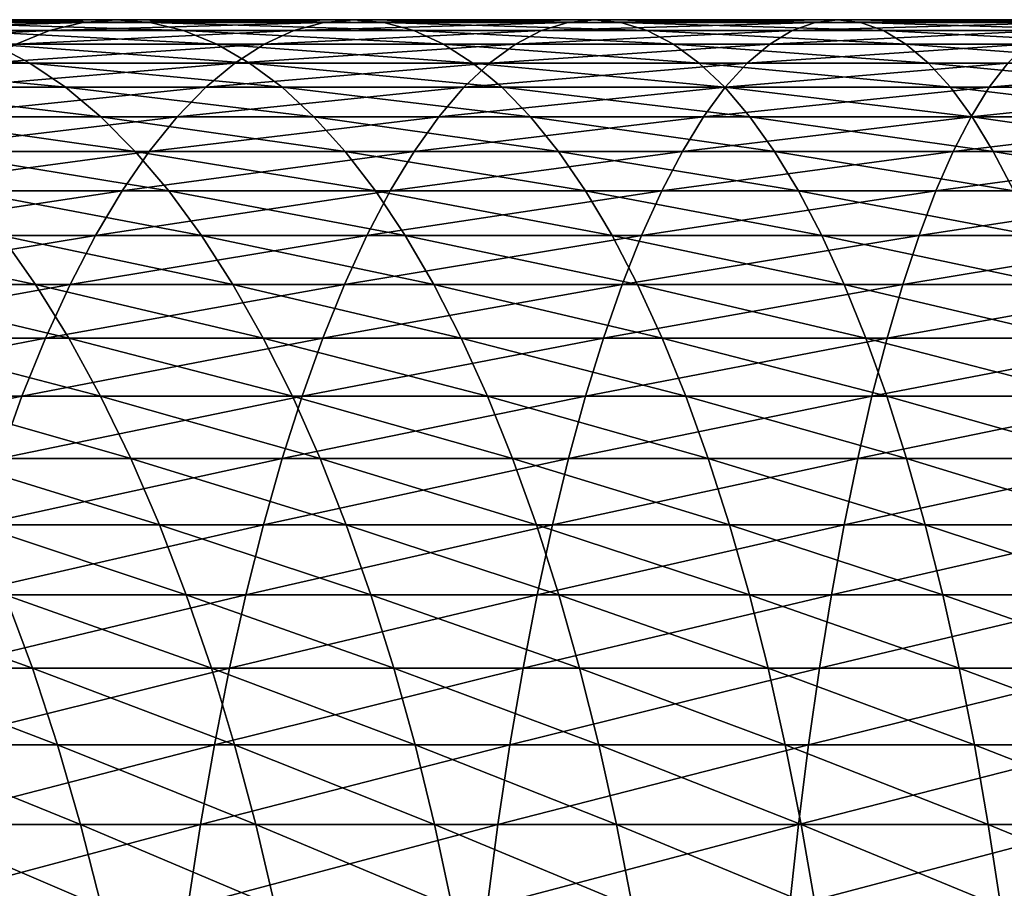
# Model space of a CAD drawing. Header units: metres. Extents: x -410 to 15, y -15 to 15.
# Tile 36 of 256: x -374.96 to -368.69, y 4.72 to 10.25. Entities that reach past the tile are written whole.
import ezdxf

# ---------------------------------------------------------------- set-up
doc = ezdxf.new("R2010")
doc.units = ezdxf.units.M
doc.layers.add('solid_508382', color=7, linetype='CONTINUOUS')

msp = doc.modelspace()

# ---------------------------------------------------------------- linework, layer by layer
at = {"layer": 'solid_508382'}
for points in [[(-376.307678, 10.180694, 151.198868), (-374.775055, 10.180694, 151.823441), (-374.561981, 10.232658, 151.268997)], [(-376.07254, 10.232658, 150.653427), (-376.307678, 10.180694, 151.198868), (-374.561981, 10.232658, 151.268997)], [(-376.07254, 10.232658, 150.653427), (-374.561981, 10.232658, 151.268997), (-374.348206, 10.25, 150.712677)], [(-375.836578, 10.25, 150.10614), (-376.07254, 10.232658, 150.653427), (-374.348206, 10.25, 150.712677)], [(-375.836578, 10.25, 150.10614), (-374.348206, 10.25, 150.712677), (-374.13443, 10.232658, 150.156357)], [(-375.600616, 10.232658, 149.558868), (-375.836578, 10.25, 150.10614), (-374.13443, 10.232658, 150.156357)], [(-375.600616, 10.232658, 149.558868), (-374.13443, 10.232658, 150.156357), (-373.921356, 10.180694, 149.601913)], [(-375.365448, 10.180694, 149.013428), (-375.600616, 10.232658, 149.558868), (-373.921356, 10.180694, 149.601913)], [(-374.775055, 10.180694, 151.823441), (-373.218567, 10.180694, 152.385956), (-373.027954, 10.232658, 151.823395)], [(-374.561981, 10.232658, 151.268997), (-374.775055, 10.180694, 151.823441), (-373.027954, 10.232658, 151.823395)], [(-374.561981, 10.232658, 151.268997), (-373.027954, 10.232658, 151.823395), (-372.8367, 10.25, 151.258942)], [(-374.348206, 10.25, 150.712677), (-374.561981, 10.232658, 151.268997), (-372.8367, 10.25, 151.258942)], [(-374.348206, 10.25, 150.712677), (-372.8367, 10.25, 151.258942), (-372.645416, 10.232658, 150.694473)], [(-374.13443, 10.232658, 150.156357), (-374.348206, 10.25, 150.712677), (-372.645416, 10.232658, 150.694473)], [(-374.13443, 10.232658, 150.156357), (-372.645416, 10.232658, 150.694473), (-372.454803, 10.180694, 150.131927)], [(-373.921356, 10.180694, 149.601913), (-374.13443, 10.232658, 150.156357), (-372.454803, 10.180694, 150.131927)], [(-373.218567, 10.180694, 152.385956), (-371.640747, 10.180694, 152.885468), (-371.47287, 10.232658, 152.31572)], [(-373.027954, 10.232658, 151.823395), (-373.218567, 10.180694, 152.385956), (-371.47287, 10.232658, 152.31572)], [(-373.027954, 10.232658, 151.823395), (-371.47287, 10.232658, 152.31572), (-371.304443, 10.25, 151.744034)], [(-372.8367, 10.25, 151.258942), (-373.027954, 10.232658, 151.823395), (-371.304443, 10.25, 151.744034)], [(-372.8367, 10.25, 151.258942), (-371.304443, 10.25, 151.744034), (-371.136017, 10.232658, 151.172348)], [(-372.645416, 10.232658, 150.694473), (-372.8367, 10.25, 151.258942), (-371.136017, 10.232658, 151.172348)], [(-372.645416, 10.232658, 150.694473), (-371.136017, 10.232658, 151.172348), (-370.96814, 10.180694, 150.602585)], [(-372.454803, 10.180694, 150.131927), (-372.645416, 10.232658, 150.694473), (-370.96814, 10.180694, 150.602585)], [(-371.640747, 10.180694, 152.885468), (-370.044098, 10.180694, 153.321213), (-369.899261, 10.232658, 152.745178)], [(-371.47287, 10.232658, 152.31572), (-371.640747, 10.180694, 152.885468), (-369.899261, 10.232658, 152.745178)], [(-371.47287, 10.232658, 152.31572), (-369.899261, 10.232658, 152.745178), (-369.753937, 10.25, 152.167175)], [(-371.304443, 10.25, 151.744034), (-371.47287, 10.232658, 152.31572), (-369.753937, 10.25, 152.167175)], [(-371.304443, 10.25, 151.744034), (-369.753937, 10.25, 152.167175), (-369.608612, 10.232658, 151.589188)], [(-371.136017, 10.232658, 151.172348), (-371.304443, 10.25, 151.744034), (-369.608612, 10.232658, 151.589188)], [(-371.136017, 10.232658, 151.172348), (-369.608612, 10.232658, 151.589188), (-369.463776, 10.180694, 151.013153)], [(-370.96814, 10.180694, 150.602585), (-371.136017, 10.232658, 151.172348), (-369.463776, 10.180694, 151.013153)], [(-370.044098, 10.180694, 153.321213), (-368.431274, 10.180694, 153.692459), (-368.309692, 10.232658, 153.111069)], [(-369.899261, 10.232658, 152.745178), (-370.044098, 10.180694, 153.321213), (-368.309692, 10.232658, 153.111069)], [(-369.899261, 10.232658, 152.745178), (-368.309692, 10.232658, 153.111069), (-368.187714, 10.25, 152.527695)], [(-369.753937, 10.25, 152.167175), (-369.899261, 10.232658, 152.745178), (-368.187714, 10.25, 152.527695)], [(-369.753937, 10.25, 152.167175), (-368.187714, 10.25, 152.527695), (-368.065704, 10.232658, 151.944336)], [(-369.608612, 10.232658, 151.589188), (-369.753937, 10.25, 152.167175), (-368.065704, 10.232658, 151.944336)], [(-369.608612, 10.232658, 151.589188), (-368.065704, 10.232658, 151.944336), (-367.944122, 10.180694, 151.362946)], [(-369.463776, 10.180694, 151.013153), (-369.608612, 10.232658, 151.589188), (-367.944122, 10.180694, 151.362946)], [(-376.54126, 10.094279, 151.740601), (-374.986664, 10.094279, 152.37413), (-374.775055, 10.180694, 151.823441)], [(-376.307678, 10.180694, 151.198868), (-376.54126, 10.094279, 151.740601), (-374.775055, 10.180694, 151.823441)], [(-375.365448, 10.180694, 149.013428), (-373.921356, 10.180694, 149.601913), (-373.709747, 10.094279, 149.051239)], [(-375.131866, 10.094279, 148.471695), (-375.365448, 10.180694, 149.013428), (-373.709747, 10.094279, 149.051239)], [(-374.986664, 10.094279, 152.37413), (-373.407898, 10.094279, 152.944687), (-373.218567, 10.180694, 152.385956)], [(-374.775055, 10.180694, 151.823441), (-374.986664, 10.094279, 152.37413), (-373.218567, 10.180694, 152.385956)], [(-373.921356, 10.180694, 149.601913), (-372.454803, 10.180694, 150.131927), (-372.265503, 10.094279, 149.573181)], [(-373.709747, 10.094279, 149.051239), (-373.921356, 10.180694, 149.601913), (-372.265503, 10.094279, 149.573181)], [(-373.407898, 10.094279, 152.944687), (-371.807465, 10.094279, 153.45137), (-371.640747, 10.180694, 152.885468)], [(-373.218567, 10.180694, 152.385956), (-373.407898, 10.094279, 152.944687), (-371.640747, 10.180694, 152.885468)], [(-372.454803, 10.180694, 150.131927), (-370.96814, 10.180694, 150.602585), (-370.801422, 10.094279, 150.036697)], [(-372.265503, 10.094279, 149.573181), (-372.454803, 10.180694, 150.131927), (-370.801422, 10.094279, 150.036697)], [(-371.807465, 10.094279, 153.45137), (-370.187958, 10.094279, 153.893341), (-370.044098, 10.180694, 153.321213)], [(-371.640747, 10.180694, 152.885468), (-371.807465, 10.094279, 153.45137), (-370.044098, 10.180694, 153.321213)], [(-370.96814, 10.180694, 150.602585), (-369.463776, 10.180694, 151.013153), (-369.319916, 10.094279, 150.44101)], [(-370.801422, 10.094279, 150.036697), (-370.96814, 10.180694, 150.602585), (-369.319916, 10.094279, 150.44101)], [(-370.187958, 10.094279, 153.893341), (-368.552032, 10.094279, 154.269913), (-368.431274, 10.180694, 153.692459)], [(-370.044098, 10.180694, 153.321213), (-370.187958, 10.094279, 153.893341), (-368.431274, 10.180694, 153.692459)], [(-369.463776, 10.180694, 151.013153), (-367.944122, 10.180694, 151.362946), (-367.823364, 10.094279, 150.785492)], [(-369.319916, 10.094279, 150.44101), (-369.463776, 10.180694, 151.013153), (-367.823364, 10.094279, 150.785492)], [(-376.529572, 10.094279, 147.83548), (-375.131866, 10.094279, 148.471695), (-374.900696, 9.97371, 147.935486)], [(-376.277039, 9.97371, 147.309006), (-376.529572, 10.094279, 147.83548), (-374.900696, 9.97371, 147.935486)], [(-375.196106, 9.97371, 152.919189), (-373.595276, 9.97371, 153.497726), (-373.407898, 10.094279, 152.944687)], [(-374.986664, 10.094279, 152.37413), (-375.196106, 9.97371, 152.919189), (-373.407898, 10.094279, 152.944687)], [(-375.131866, 10.094279, 148.471695), (-373.709747, 10.094279, 149.051239), (-373.500305, 9.97371, 148.50618)], [(-374.900696, 9.97371, 147.935486), (-375.131866, 10.094279, 148.471695), (-373.500305, 9.97371, 148.50618)], [(-373.709747, 10.094279, 149.051239), (-372.265503, 10.094279, 149.573181), (-372.078094, 9.97371, 149.020157)], [(-373.500305, 9.97371, 148.50618), (-373.709747, 10.094279, 149.051239), (-372.078094, 9.97371, 149.020157)], [(-373.595276, 9.97371, 153.497726), (-371.972473, 9.97371, 154.011475), (-371.807465, 10.094279, 153.45137)], [(-373.407898, 10.094279, 152.944687), (-373.595276, 9.97371, 153.497726), (-371.807465, 10.094279, 153.45137)], [(-372.265503, 10.094279, 149.573181), (-370.801422, 10.094279, 150.036697), (-370.636414, 9.97371, 149.476578)], [(-372.078094, 9.97371, 149.020157), (-372.265503, 10.094279, 149.573181), (-370.636414, 9.97371, 149.476578)], [(-371.972473, 9.97371, 154.011475), (-370.330353, 9.97371, 154.459641), (-370.187958, 10.094279, 153.893341)], [(-371.807465, 10.094279, 153.45137), (-371.972473, 9.97371, 154.011475), (-370.187958, 10.094279, 153.893341)], [(-370.801422, 10.094279, 150.036697), (-369.319916, 10.094279, 150.44101), (-369.177521, 9.97371, 149.874725)], [(-370.636414, 9.97371, 149.476578), (-370.801422, 10.094279, 150.036697), (-369.177521, 9.97371, 149.874725)], [(-370.330353, 9.97371, 154.459641), (-368.67157, 9.97371, 154.841461), (-368.552032, 10.094279, 154.269913)], [(-370.187958, 10.094279, 153.893341), (-370.330353, 9.97371, 154.459641), (-368.552032, 10.094279, 154.269913)], [(-369.319916, 10.094279, 150.44101), (-367.823364, 10.094279, 150.785492), (-367.703857, 9.97371, 150.213943)], [(-369.177521, 9.97371, 149.874725), (-369.319916, 10.094279, 150.44101), (-367.703857, 9.97371, 150.213943)], [(-376.277039, 9.97371, 147.309006), (-374.900696, 9.97371, 147.935486), (-374.672699, 9.819392, 147.406631)], [(-376.027985, 9.819392, 146.789719), (-376.277039, 9.97371, 147.309006), (-374.672699, 9.819392, 147.406631)], [(-375.40271, 9.819392, 153.456772), (-373.78009, 9.819392, 154.043182), (-373.595276, 9.97371, 153.497726)], [(-375.196106, 9.97371, 152.919189), (-375.40271, 9.819392, 153.456772), (-373.595276, 9.97371, 153.497726)], [(-374.900696, 9.97371, 147.935486), (-373.500305, 9.97371, 148.50618), (-373.293701, 9.819392, 147.968582)], [(-374.672699, 9.819392, 147.406631), (-374.900696, 9.97371, 147.935486), (-373.293701, 9.819392, 147.968582)], [(-373.78009, 9.819392, 154.043182), (-372.135254, 9.819392, 154.563919), (-371.972473, 9.97371, 154.011475)], [(-373.595276, 9.97371, 153.497726), (-373.78009, 9.819392, 154.043182), (-371.972473, 9.97371, 154.011475)], [(-373.500305, 9.97371, 148.50618), (-372.078094, 9.97371, 149.020157), (-371.89328, 9.819392, 148.474701)], [(-373.293701, 9.819392, 147.968582), (-373.500305, 9.97371, 148.50618), (-371.89328, 9.819392, 148.474701)], [(-372.135254, 9.819392, 154.563919), (-370.470795, 9.819392, 155.018173), (-370.330353, 9.97371, 154.459641)], [(-371.972473, 9.97371, 154.011475), (-372.135254, 9.819392, 154.563919), (-370.330353, 9.97371, 154.459641)], [(-372.078094, 9.97371, 149.020157), (-370.636414, 9.97371, 149.476578), (-370.473633, 9.819392, 148.924133)], [(-371.89328, 9.819392, 148.474701), (-372.078094, 9.97371, 149.020157), (-370.473633, 9.819392, 148.924133)], [(-370.636414, 9.97371, 149.476578), (-369.177521, 9.97371, 149.874725), (-369.037109, 9.819392, 149.316193)], [(-370.473633, 9.819392, 148.924133), (-370.636414, 9.97371, 149.476578), (-369.037109, 9.819392, 149.316193)], [(-370.470795, 9.819392, 155.018173), (-368.789429, 9.819392, 155.405182), (-368.67157, 9.97371, 154.841461)], [(-370.330353, 9.97371, 154.459641), (-370.470795, 9.819392, 155.018173), (-368.67157, 9.97371, 154.841461)], [(-369.177521, 9.97371, 149.874725), (-367.703857, 9.97371, 150.213943), (-367.585968, 9.819392, 149.650208)], [(-369.037109, 9.819392, 149.316193), (-369.177521, 9.97371, 149.874725), (-367.585968, 9.819392, 149.650208)], [(-368.789429, 9.819392, 155.405182), (-367.093903, 9.819392, 155.72435), (-366.998749, 9.97371, 155.156342)], [(-368.67157, 9.97371, 154.841461), (-368.789429, 9.819392, 155.405182), (-366.998749, 9.97371, 155.156342)], [(-376.027985, 9.819392, 146.789719), (-374.672699, 9.819392, 147.406631), (-374.448608, 9.631849, 146.886902)], [(-375.783203, 9.631849, 146.279419), (-376.027985, 9.819392, 146.789719), (-374.448608, 9.631849, 146.886902)], [(-375.605713, 9.631849, 153.985092), (-373.961731, 9.631849, 154.579224), (-373.78009, 9.819392, 154.043182)], [(-375.40271, 9.819392, 153.456772), (-375.605713, 9.631849, 153.985092), (-373.78009, 9.819392, 154.043182)], [(-374.672699, 9.819392, 147.406631), (-373.293701, 9.819392, 147.968582), (-373.090698, 9.631849, 147.440277)], [(-374.448608, 9.631849, 146.886902), (-374.672699, 9.819392, 147.406631), (-373.090698, 9.631849, 147.440277)], [(-373.961731, 9.631849, 154.579224), (-372.295197, 9.631849, 155.106827), (-372.135254, 9.819392, 154.563919)], [(-373.78009, 9.819392, 154.043182), (-373.961731, 9.631849, 154.579224), (-372.135254, 9.819392, 154.563919)], [(-373.293701, 9.819392, 147.968582), (-371.89328, 9.819392, 148.474701), (-371.711639, 9.631849, 147.93866)], [(-373.090698, 9.631849, 147.440277), (-373.293701, 9.819392, 147.968582), (-371.711639, 9.631849, 147.93866)], [(-372.295197, 9.631849, 155.106827), (-370.608795, 9.631849, 155.567062), (-370.470795, 9.819392, 155.018173)], [(-372.135254, 9.819392, 154.563919), (-372.295197, 9.631849, 155.106827), (-370.470795, 9.819392, 155.018173)], [(-371.89328, 9.819392, 148.474701), (-370.473633, 9.819392, 148.924133), (-370.31369, 9.631849, 148.381241)], [(-371.711639, 9.631849, 147.93866), (-371.89328, 9.819392, 148.474701), (-370.31369, 9.631849, 148.381241)], [(-370.608795, 9.631849, 155.567062), (-368.905304, 9.631849, 155.959183), (-368.789429, 9.819392, 155.405182)], [(-370.470795, 9.819392, 155.018173), (-370.608795, 9.631849, 155.567062), (-368.789429, 9.819392, 155.405182)], [(-370.473633, 9.819392, 148.924133), (-369.037109, 9.819392, 149.316193), (-368.899078, 9.631849, 148.767303)], [(-370.31369, 9.631849, 148.381241), (-370.473633, 9.819392, 148.924133), (-368.899078, 9.631849, 148.767303)], [(-369.037109, 9.819392, 149.316193), (-367.585968, 9.819392, 149.650208), (-367.470123, 9.631849, 149.096222)], [(-368.899078, 9.631849, 148.767303), (-369.037109, 9.819392, 149.316193), (-367.470123, 9.631849, 149.096222)], [(-368.905304, 9.631849, 155.959183), (-367.187408, 9.631849, 156.282547), (-367.093903, 9.819392, 155.72435)], [(-368.789429, 9.819392, 155.405182), (-368.905304, 9.631849, 155.959183), (-367.093903, 9.819392, 155.72435)], [(-375.804474, 9.411716, 154.502319), (-374.139557, 9.411716, 155.104019), (-373.961731, 9.631849, 154.579224)], [(-375.605713, 9.631849, 153.985092), (-375.804474, 9.411716, 154.502319), (-373.961731, 9.631849, 154.579224)], [(-375.783203, 9.631849, 146.279419), (-374.448608, 9.631849, 146.886902), (-374.229218, 9.411716, 146.378067)], [(-375.543549, 9.411716, 145.779816), (-375.783203, 9.631849, 146.279419), (-374.229218, 9.411716, 146.378067)], [(-374.448608, 9.631849, 146.886902), (-373.090698, 9.631849, 147.440277), (-372.891937, 9.411716, 146.923035)], [(-374.229218, 9.411716, 146.378067), (-374.448608, 9.631849, 146.886902), (-372.891937, 9.411716, 146.923035)], [(-374.139557, 9.411716, 155.104019), (-372.451782, 9.411716, 155.638351), (-372.295197, 9.631849, 155.106827)], [(-373.961731, 9.631849, 154.579224), (-374.139557, 9.411716, 155.104019), (-372.295197, 9.631849, 155.106827)], [(-373.090698, 9.631849, 147.440277), (-371.711639, 9.631849, 147.93866), (-371.533813, 9.411716, 147.413849)], [(-372.891937, 9.411716, 146.923035), (-373.090698, 9.631849, 147.440277), (-371.533813, 9.411716, 147.413849)], [(-372.451782, 9.411716, 155.638351), (-370.743927, 9.411716, 156.104446), (-370.608795, 9.631849, 155.567062)], [(-372.295197, 9.631849, 155.106827), (-372.451782, 9.411716, 155.638351), (-370.608795, 9.631849, 155.567062)], [(-371.711639, 9.631849, 147.93866), (-370.31369, 9.631849, 148.381241), (-370.157104, 9.411716, 147.849716)], [(-371.533813, 9.411716, 147.413849), (-371.711639, 9.631849, 147.93866), (-370.157104, 9.411716, 147.849716)], [(-370.743927, 9.411716, 156.104446), (-369.018707, 9.411716, 156.501556), (-368.905304, 9.631849, 155.959183)], [(-370.608795, 9.631849, 155.567062), (-370.743927, 9.411716, 156.104446), (-368.905304, 9.631849, 155.959183)], [(-370.31369, 9.631849, 148.381241), (-368.899078, 9.631849, 148.767303), (-368.763977, 9.411716, 148.229919)], [(-370.157104, 9.411716, 147.849716), (-370.31369, 9.631849, 148.381241), (-368.763977, 9.411716, 148.229919)], [(-369.018707, 9.411716, 156.501556), (-367.278931, 9.411716, 156.829041), (-367.187408, 9.631849, 156.282547)], [(-368.905304, 9.631849, 155.959183), (-369.018707, 9.411716, 156.501556), (-367.187408, 9.631849, 156.282547)], [(-368.899078, 9.631849, 148.767303), (-367.470123, 9.631849, 149.096222), (-367.356689, 9.411716, 148.553848)], [(-368.763977, 9.411716, 148.229919), (-368.899078, 9.631849, 148.767303), (-367.356689, 9.411716, 148.553848)], [(-375.998322, 9.159735, 155.006729), (-374.312958, 9.159735, 155.615814), (-374.139557, 9.411716, 155.104019)], [(-375.804474, 9.411716, 154.502319), (-375.998322, 9.159735, 155.006729), (-374.139557, 9.411716, 155.104019)], [(-375.543549, 9.411716, 145.779816), (-374.229218, 9.411716, 146.378067), (-374.015289, 9.159735, 145.881851)], [(-375.309845, 9.159735, 145.292587), (-375.543549, 9.411716, 145.779816), (-374.015289, 9.159735, 145.881851)], [(-374.312958, 9.159735, 155.615814), (-372.604492, 9.159735, 156.156693), (-372.451782, 9.411716, 155.638351)], [(-374.139557, 9.411716, 155.104019), (-374.312958, 9.159735, 155.615814), (-372.451782, 9.411716, 155.638351)], [(-374.229218, 9.411716, 146.378067), (-372.891937, 9.411716, 146.923035), (-372.69809, 9.159735, 146.418625)], [(-374.015289, 9.159735, 145.881851), (-374.229218, 9.411716, 146.378067), (-372.69809, 9.159735, 146.418625)], [(-372.891937, 9.411716, 146.923035), (-371.533813, 9.411716, 147.413849), (-371.360413, 9.159735, 146.902069)], [(-372.69809, 9.159735, 146.418625), (-372.891937, 9.411716, 146.923035), (-371.360413, 9.159735, 146.902069)], [(-372.604492, 9.159735, 156.156693), (-370.875702, 9.159735, 156.62851), (-370.743927, 9.411716, 156.104446)], [(-372.451782, 9.411716, 155.638351), (-372.604492, 9.159735, 156.156693), (-370.743927, 9.411716, 156.104446)], [(-371.533813, 9.411716, 147.413849), (-370.157104, 9.411716, 147.849716), (-370.004364, 9.159735, 147.33136)], [(-371.360413, 9.159735, 146.902069), (-371.533813, 9.411716, 147.413849), (-370.004364, 9.159735, 147.33136)], [(-370.875702, 9.159735, 156.62851), (-369.129333, 9.159735, 157.030487), (-369.018707, 9.411716, 156.501556)], [(-370.743927, 9.411716, 156.104446), (-370.875702, 9.159735, 156.62851), (-369.018707, 9.411716, 156.501556)], [(-370.157104, 9.411716, 147.849716), (-368.763977, 9.411716, 148.229919), (-368.632202, 9.159735, 147.705856)], [(-370.004364, 9.159735, 147.33136), (-370.157104, 9.411716, 147.849716), (-368.632202, 9.159735, 147.705856)], [(-369.129333, 9.159735, 157.030487), (-367.368225, 9.159735, 157.361984), (-367.278931, 9.411716, 156.829041)], [(-369.018707, 9.411716, 156.501556), (-369.129333, 9.159735, 157.030487), (-367.278931, 9.411716, 156.829041)], [(-368.763977, 9.411716, 148.229919), (-367.356689, 9.411716, 148.553848), (-367.246063, 9.159735, 148.024918)], [(-368.632202, 9.159735, 147.705856), (-368.763977, 9.411716, 148.229919), (-367.246063, 9.159735, 148.024918)], [(-376.186584, 8.87676, 155.496613), (-374.481384, 8.87676, 156.112869), (-374.312958, 9.159735, 155.615814)], [(-375.998322, 9.159735, 155.006729), (-376.186584, 8.87676, 155.496613), (-374.312958, 9.159735, 155.615814)], [(-375.309845, 9.159735, 145.292587), (-374.015289, 9.159735, 145.881851), (-373.807495, 8.87676, 145.399918)], [(-375.082886, 8.87676, 144.819397), (-375.309845, 9.159735, 145.292587), (-373.807495, 8.87676, 145.399918)], [(-374.481384, 8.87676, 156.112869), (-372.752808, 8.87676, 156.66011), (-372.604492, 9.159735, 156.156693)], [(-374.312958, 9.159735, 155.615814), (-374.481384, 8.87676, 156.112869), (-372.604492, 9.159735, 156.156693)], [(-374.015289, 9.159735, 145.881851), (-372.69809, 9.159735, 146.418625), (-372.509857, 8.87676, 145.928741)], [(-373.807495, 8.87676, 145.399918), (-374.015289, 9.159735, 145.881851), (-372.509857, 8.87676, 145.928741)], [(-372.752808, 8.87676, 156.66011), (-371.003662, 8.87676, 157.137466), (-370.875702, 9.159735, 156.62851)], [(-372.604492, 9.159735, 156.156693), (-372.752808, 8.87676, 156.66011), (-370.875702, 9.159735, 156.62851)], [(-372.69809, 9.159735, 146.418625), (-371.360413, 9.159735, 146.902069), (-371.191986, 8.87676, 146.405014)], [(-372.509857, 8.87676, 145.928741), (-372.69809, 9.159735, 146.418625), (-371.191986, 8.87676, 146.405014)], [(-371.360413, 9.159735, 146.902069), (-370.004364, 9.159735, 147.33136), (-369.856049, 8.87676, 146.827957)], [(-371.191986, 8.87676, 146.405014), (-371.360413, 9.159735, 146.902069), (-369.856049, 8.87676, 146.827957)], [(-371.003662, 8.87676, 157.137466), (-369.236755, 8.87676, 157.544189), (-369.129333, 9.159735, 157.030487)], [(-370.875702, 9.159735, 156.62851), (-371.003662, 8.87676, 157.137466), (-369.129333, 9.159735, 157.030487)], [(-370.004364, 9.159735, 147.33136), (-368.632202, 9.159735, 147.705856), (-368.504211, 8.87676, 147.196884)], [(-369.856049, 8.87676, 146.827957), (-370.004364, 9.159735, 147.33136), (-368.504211, 8.87676, 147.196884)], [(-369.236755, 8.87676, 157.544189), (-367.454926, 8.87676, 157.879593), (-367.368225, 9.159735, 157.361984)], [(-369.129333, 9.159735, 157.030487), (-369.236755, 8.87676, 157.544189), (-367.368225, 9.159735, 157.361984)], [(-376.368591, 8.56375, 155.970306), (-374.644257, 8.56375, 156.593491), (-374.481384, 8.87676, 156.112869)], [(-376.186584, 8.87676, 155.496613), (-376.368591, 8.56375, 155.970306), (-374.481384, 8.87676, 156.112869)], [(-376.333893, 8.87676, 144.18811), (-375.082886, 8.87676, 144.819397), (-374.863403, 8.56375, 144.361847)], [(-376.096222, 8.56375, 143.739746), (-376.333893, 8.87676, 144.18811), (-374.863403, 8.56375, 144.361847)], [(-375.082886, 8.87676, 144.819397), (-373.807495, 8.87676, 145.399918), (-373.606598, 8.56375, 144.933929)], [(-374.863403, 8.56375, 144.361847), (-375.082886, 8.87676, 144.819397), (-373.606598, 8.56375, 144.933929)], [(-374.644257, 8.56375, 156.593491), (-372.89624, 8.56375, 157.146881), (-372.752808, 8.87676, 156.66011)], [(-374.481384, 8.87676, 156.112869), (-374.644257, 8.56375, 156.593491), (-372.752808, 8.87676, 156.66011)], [(-373.807495, 8.87676, 145.399918), (-372.509857, 8.87676, 145.928741), (-372.32782, 8.56375, 145.455048)], [(-373.606598, 8.56375, 144.933929), (-373.807495, 8.87676, 145.399918), (-372.32782, 8.56375, 145.455048)], [(-372.89624, 8.56375, 157.146881), (-371.127411, 8.56375, 157.629623), (-371.003662, 8.87676, 157.137466)], [(-372.752808, 8.87676, 156.66011), (-372.89624, 8.56375, 157.146881), (-371.003662, 8.87676, 157.137466)], [(-372.509857, 8.87676, 145.928741), (-371.191986, 8.87676, 146.405014), (-371.029144, 8.56375, 145.924393)], [(-372.32782, 8.56375, 145.455048), (-372.509857, 8.87676, 145.928741), (-371.029144, 8.56375, 145.924393)], [(-371.191986, 8.87676, 146.405014), (-369.856049, 8.87676, 146.827957), (-369.712646, 8.56375, 146.341171)], [(-371.029144, 8.56375, 145.924393), (-371.191986, 8.87676, 146.405014), (-369.712646, 8.56375, 146.341171)], [(-371.127411, 8.56375, 157.629623), (-369.340637, 8.56375, 158.040909), (-369.236755, 8.87676, 157.544189)], [(-371.003662, 8.87676, 157.137466), (-371.127411, 8.56375, 157.629623), (-369.236755, 8.87676, 157.544189)], [(-369.856049, 8.87676, 146.827957), (-368.504211, 8.87676, 147.196884), (-368.380463, 8.56375, 146.704742)], [(-369.712646, 8.56375, 146.341171), (-369.856049, 8.87676, 146.827957), (-368.380463, 8.56375, 146.704742)], [(-369.340637, 8.56375, 158.040909), (-367.538757, 8.56375, 158.380081), (-367.454926, 8.87676, 157.879593)], [(-369.236755, 8.87676, 157.544189), (-369.340637, 8.56375, 158.040909), (-367.454926, 8.87676, 157.879593)], [(-376.543793, 8.221763, 156.426224), (-374.800995, 8.221763, 157.056061), (-374.644257, 8.56375, 156.593491)], [(-376.368591, 8.56375, 155.970306), (-376.543793, 8.221763, 156.426224), (-374.644257, 8.56375, 156.593491)], [(-376.096222, 8.56375, 143.739746), (-374.863403, 8.56375, 144.361847), (-374.652191, 8.221763, 143.921478)], [(-375.867462, 8.221763, 143.308212), (-376.096222, 8.56375, 143.739746), (-374.652191, 8.221763, 143.921478)], [(-374.863403, 8.56375, 144.361847), (-373.606598, 8.56375, 144.933929), (-373.413239, 8.221763, 144.485428)], [(-374.652191, 8.221763, 143.921478), (-374.863403, 8.56375, 144.361847), (-373.413239, 8.221763, 144.485428)], [(-374.800995, 8.221763, 157.056061), (-373.034271, 8.221763, 157.615387), (-372.89624, 8.56375, 157.146881)], [(-374.644257, 8.56375, 156.593491), (-374.800995, 8.221763, 157.056061), (-372.89624, 8.56375, 157.146881)], [(-373.606598, 8.56375, 144.933929), (-372.32782, 8.56375, 145.455048), (-372.152618, 8.221763, 144.999146)], [(-373.413239, 8.221763, 144.485428), (-373.606598, 8.56375, 144.933929), (-372.152618, 8.221763, 144.999146)], [(-373.034271, 8.221763, 157.615387), (-371.246521, 8.221763, 158.103287), (-371.127411, 8.56375, 157.629623)], [(-372.89624, 8.56375, 157.146881), (-373.034271, 8.221763, 157.615387), (-371.127411, 8.56375, 157.629623)], [(-372.32782, 8.56375, 145.455048), (-371.029144, 8.56375, 145.924393), (-370.872406, 8.221763, 145.461807)], [(-372.152618, 8.221763, 144.999146), (-372.32782, 8.56375, 145.455048), (-370.872406, 8.221763, 145.461807)], [(-371.246521, 8.221763, 158.103287), (-369.440613, 8.221763, 158.518967), (-369.340637, 8.56375, 158.040909)], [(-371.127411, 8.56375, 157.629623), (-371.246521, 8.221763, 158.103287), (-369.340637, 8.56375, 158.040909)], [(-371.029144, 8.56375, 145.924393), (-369.712646, 8.56375, 146.341171), (-369.574615, 8.221763, 145.872681)], [(-370.872406, 8.221763, 145.461807), (-371.029144, 8.56375, 145.924393), (-369.574615, 8.221763, 145.872681)], [(-369.712646, 8.56375, 146.341171), (-368.380463, 8.56375, 146.704742), (-368.261383, 8.221763, 146.231079)], [(-369.574615, 8.221763, 145.872681), (-369.712646, 8.56375, 146.341171), (-368.261383, 8.221763, 146.231079)], [(-369.440613, 8.221763, 158.518967), (-367.619446, 8.221763, 158.861786), (-367.538757, 8.56375, 158.380081)], [(-369.340637, 8.56375, 158.040909), (-369.440613, 8.221763, 158.518967), (-367.538757, 8.56375, 158.380081)], [(-376.711578, 7.851955, 156.862793), (-374.95108, 7.851955, 157.499023), (-374.800995, 8.221763, 157.056061)], [(-376.543793, 8.221763, 156.426224), (-376.711578, 7.851955, 156.862793), (-374.800995, 8.221763, 157.056061)], [(-375.867462, 8.221763, 143.308212), (-374.652191, 8.221763, 143.921478), (-374.44989, 7.851955, 143.499786)], [(-375.648438, 7.851955, 142.894989), (-375.867462, 8.221763, 143.308212), (-374.44989, 7.851955, 143.499786)], [(-374.95108, 7.851955, 157.499023), (-373.166443, 7.851955, 158.064011), (-373.034271, 8.221763, 157.615387)], [(-374.800995, 8.221763, 157.056061), (-374.95108, 7.851955, 157.499023), (-373.034271, 8.221763, 157.615387)], [(-374.652191, 8.221763, 143.921478), (-373.413239, 8.221763, 144.485428), (-373.228058, 7.851955, 144.055939)], [(-374.44989, 7.851955, 143.499786), (-374.652191, 8.221763, 143.921478), (-373.228058, 7.851955, 144.055939)], [(-373.413239, 8.221763, 144.485428), (-372.152618, 8.221763, 144.999146), (-371.984863, 7.851955, 144.562576)], [(-373.228058, 7.851955, 144.055939), (-373.413239, 8.221763, 144.485428), (-371.984863, 7.851955, 144.562576)], [(-373.166443, 7.851955, 158.064011), (-371.360565, 7.851955, 158.55687), (-371.246521, 8.221763, 158.103287)], [(-373.034271, 8.221763, 157.615387), (-373.166443, 7.851955, 158.064011), (-371.246521, 8.221763, 158.103287)], [(-372.152618, 8.221763, 144.999146), (-370.872406, 8.221763, 145.461807), (-370.72229, 7.851955, 145.018845)], [(-371.984863, 7.851955, 144.562576), (-372.152618, 8.221763, 144.999146), (-370.72229, 7.851955, 145.018845)], [(-371.360565, 7.851955, 158.55687), (-369.536346, 7.851955, 158.976761), (-369.440613, 8.221763, 158.518967)], [(-371.246521, 8.221763, 158.103287), (-371.360565, 7.851955, 158.55687), (-369.440613, 8.221763, 158.518967)], [(-370.872406, 8.221763, 145.461807), (-369.574615, 8.221763, 145.872681), (-369.442444, 7.851955, 145.424042)], [(-370.72229, 7.851955, 145.018845), (-370.872406, 8.221763, 145.461807), (-369.442444, 7.851955, 145.424042)], [(-369.574615, 8.221763, 145.872681), (-368.261383, 8.221763, 146.231079), (-368.147339, 7.851955, 145.777496)], [(-369.442444, 7.851955, 145.424042), (-369.574615, 8.221763, 145.872681), (-368.147339, 7.851955, 145.777496)], [(-369.536346, 7.851955, 158.976761), (-367.696716, 7.851955, 159.323044), (-367.619446, 8.221763, 158.861786)], [(-369.440613, 8.221763, 158.518967), (-369.536346, 7.851955, 158.976761), (-367.619446, 8.221763, 158.861786)], [(-376.871338, 7.45558, 157.278549), (-375.094025, 7.45558, 157.920868), (-374.95108, 7.851955, 157.499023)], [(-376.711578, 7.851955, 156.862793), (-376.871338, 7.45558, 157.278549), (-374.95108, 7.851955, 157.499023)], [(-375.648438, 7.851955, 142.894989), (-374.44989, 7.851955, 143.499786), (-374.257263, 7.45558, 143.09819)], [(-375.439819, 7.45558, 142.50145), (-375.648438, 7.851955, 142.894989), (-374.257263, 7.45558, 143.09819)], [(-375.094025, 7.45558, 157.920868), (-373.292328, 7.45558, 158.491257), (-373.166443, 7.851955, 158.064011)], [(-374.95108, 7.851955, 157.499023), (-375.094025, 7.45558, 157.920868), (-373.166443, 7.851955, 158.064011)], [(-374.44989, 7.851955, 143.499786), (-373.228058, 7.851955, 144.055939), (-373.051727, 7.45558, 143.646927)], [(-374.257263, 7.45558, 143.09819), (-374.44989, 7.851955, 143.499786), (-373.051727, 7.45558, 143.646927)], [(-373.292328, 7.45558, 158.491257), (-371.469177, 7.45558, 158.988831), (-371.360565, 7.851955, 158.55687)], [(-373.166443, 7.851955, 158.064011), (-373.292328, 7.45558, 158.491257), (-371.360565, 7.851955, 158.55687)], [(-373.228058, 7.851955, 144.055939), (-371.984863, 7.851955, 144.562576), (-371.825073, 7.45558, 144.146805)], [(-373.051727, 7.45558, 143.646927), (-373.228058, 7.851955, 144.055939), (-371.825073, 7.45558, 144.146805)], [(-371.984863, 7.851955, 144.562576), (-370.72229, 7.851955, 145.018845), (-370.579376, 7.45558, 144.597)], [(-371.825073, 7.45558, 144.146805), (-371.984863, 7.851955, 144.562576), (-370.579376, 7.45558, 144.597)], [(-371.469177, 7.45558, 158.988831), (-369.627502, 7.45558, 159.412735), (-369.536346, 7.851955, 158.976761)], [(-371.360565, 7.851955, 158.55687), (-371.469177, 7.45558, 158.988831), (-369.536346, 7.851955, 158.976761)], [(-370.72229, 7.851955, 145.018845), (-369.442444, 7.851955, 145.424042), (-369.316559, 7.45558, 144.996796)], [(-370.579376, 7.45558, 144.597), (-370.72229, 7.851955, 145.018845), (-369.316559, 7.45558, 144.996796)], [(-369.627502, 7.45558, 159.412735), (-367.770294, 7.45558, 159.762329), (-367.696716, 7.851955, 159.323044)], [(-369.536346, 7.851955, 158.976761), (-369.627502, 7.45558, 159.412735), (-367.696716, 7.851955, 159.323044)], [(-369.442444, 7.851955, 145.424042), (-368.147339, 7.851955, 145.777496), (-368.038727, 7.45558, 145.345535)], [(-369.316559, 7.45558, 144.996796), (-369.442444, 7.851955, 145.424042), (-368.038727, 7.45558, 145.345535)], [(-375.439819, 7.45558, 142.50145), (-374.257263, 7.45558, 143.09819), (-374.074951, 7.033977, 142.718048)], [(-375.242371, 7.033977, 142.128952), (-375.439819, 7.45558, 142.50145), (-374.074951, 7.033977, 142.718048)], [(-375.229309, 7.033977, 158.320175), (-373.411469, 7.033977, 158.895676), (-373.292328, 7.45558, 158.491257)], [(-375.094025, 7.45558, 157.920868), (-375.229309, 7.033977, 158.320175), (-373.292328, 7.45558, 158.491257)], [(-374.257263, 7.45558, 143.09819), (-373.051727, 7.45558, 143.646927), (-372.884796, 7.033977, 143.259781)], [(-374.074951, 7.033977, 142.718048), (-374.257263, 7.45558, 143.09819), (-372.884796, 7.033977, 143.259781)], [(-373.411469, 7.033977, 158.895676), (-371.571991, 7.033977, 159.397705), (-371.469177, 7.45558, 158.988831)], [(-373.292328, 7.45558, 158.491257), (-373.411469, 7.033977, 158.895676), (-371.469177, 7.45558, 158.988831)], [(-373.051727, 7.45558, 143.646927), (-371.825073, 7.45558, 144.146805), (-371.673859, 7.033977, 143.753265)], [(-372.884796, 7.033977, 143.259781), (-373.051727, 7.45558, 143.646927), (-371.673859, 7.033977, 143.753265)], [(-371.825073, 7.45558, 144.146805), (-370.579376, 7.45558, 144.597), (-370.444061, 7.033977, 144.197708)], [(-371.673859, 7.033977, 143.753265), (-371.825073, 7.45558, 144.146805), (-370.444061, 7.033977, 144.197708)], [(-371.571991, 7.033977, 159.397705), (-369.713806, 7.033977, 159.825424), (-369.627502, 7.45558, 159.412735)], [(-371.469177, 7.45558, 158.988831), (-371.571991, 7.033977, 159.397705), (-369.627502, 7.45558, 159.412735)], [(-370.579376, 7.45558, 144.597), (-369.316559, 7.45558, 144.996796), (-369.197418, 7.033977, 144.592377)], [(-370.444061, 7.033977, 144.197708), (-370.579376, 7.45558, 144.597), (-369.197418, 7.033977, 144.592377)], [(-369.713806, 7.033977, 159.825424), (-367.839935, 7.033977, 160.178146), (-367.770294, 7.45558, 159.762329)], [(-369.627502, 7.45558, 159.412735), (-369.713806, 7.033977, 159.825424), (-367.770294, 7.45558, 159.762329)], [(-369.316559, 7.45558, 144.996796), (-368.038727, 7.45558, 145.345535), (-367.935913, 7.033977, 144.936661)], [(-369.197418, 7.033977, 144.592377), (-369.316559, 7.45558, 144.996796), (-367.935913, 7.033977, 144.936661)], [(-375.356506, 6.588573, 158.695587), (-373.523499, 6.588573, 159.275894), (-373.411469, 7.033977, 158.895676)], [(-375.229309, 7.033977, 158.320175), (-375.356506, 6.588573, 158.695587), (-373.411469, 7.033977, 158.895676)], [(-375.242371, 7.033977, 142.128952), (-374.074951, 7.033977, 142.718048), (-373.903503, 6.588573, 142.360657)], [(-375.056702, 6.588573, 141.778732), (-375.242371, 7.033977, 142.128952), (-373.903503, 6.588573, 142.360657)], [(-374.074951, 7.033977, 142.718048), (-372.884796, 7.033977, 143.259781), (-372.727875, 6.588573, 142.895798)], [(-373.903503, 6.588573, 142.360657), (-374.074951, 7.033977, 142.718048), (-372.727875, 6.588573, 142.895798)], [(-373.523499, 6.588573, 159.275894), (-371.66864, 6.588573, 159.782104), (-371.571991, 7.033977, 159.397705)], [(-373.411469, 7.033977, 158.895676), (-373.523499, 6.588573, 159.275894), (-371.571991, 7.033977, 159.397705)], [(-372.884796, 7.033977, 143.259781), (-371.673859, 7.033977, 143.753265), (-371.531677, 6.588573, 143.38327)], [(-372.727875, 6.588573, 142.895798), (-372.884796, 7.033977, 143.259781), (-371.531677, 6.588573, 143.38327)], [(-371.673859, 7.033977, 143.753265), (-370.444061, 7.033977, 144.197708), (-370.316864, 6.588573, 143.822296)], [(-371.531677, 6.588573, 143.38327), (-371.673859, 7.033977, 143.753265), (-370.316864, 6.588573, 143.822296)], [(-371.66864, 6.588573, 159.782104), (-369.794952, 6.588573, 160.213394), (-369.713806, 7.033977, 159.825424)], [(-371.571991, 7.033977, 159.397705), (-371.66864, 6.588573, 159.782104), (-369.713806, 7.033977, 159.825424)], [(-370.444061, 7.033977, 144.197708), (-369.197418, 7.033977, 144.592377), (-369.085388, 6.588573, 144.212158)], [(-370.316864, 6.588573, 143.822296), (-370.444061, 7.033977, 144.197708), (-369.085388, 6.588573, 144.212158)], [(-369.794952, 6.588573, 160.213394), (-367.905426, 6.588573, 160.569077), (-367.839935, 7.033977, 160.178146)], [(-369.713806, 7.033977, 159.825424), (-369.794952, 6.588573, 160.213394), (-367.839935, 7.033977, 160.178146)], [(-369.197418, 7.033977, 144.592377), (-367.935913, 7.033977, 144.936661), (-367.839264, 6.588573, 144.552246)], [(-369.085388, 6.588573, 144.212158), (-369.197418, 7.033977, 144.592377), (-367.839264, 6.588573, 144.552246)], [(-376.185608, 6.588573, 141.150955), (-375.056702, 6.588573, 141.778732), (-374.883514, 6.120875, 141.451996)], [(-375.99942, 6.120875, 140.831436), (-376.185608, 6.588573, 141.150955), (-374.883514, 6.120875, 141.451996)], [(-375.475189, 6.120875, 159.045822), (-373.627991, 6.120875, 159.63063), (-373.523499, 6.588573, 159.275894)], [(-375.356506, 6.588573, 158.695587), (-375.475189, 6.120875, 159.045822), (-373.523499, 6.588573, 159.275894)], [(-375.056702, 6.588573, 141.778732), (-373.903503, 6.588573, 142.360657), (-373.743591, 6.120875, 142.027222)], [(-374.883514, 6.120875, 141.451996), (-375.056702, 6.588573, 141.778732), (-373.743591, 6.120875, 142.027222)], [(-373.903503, 6.588573, 142.360657), (-372.727875, 6.588573, 142.895798), (-372.581451, 6.120875, 142.556198)], [(-373.743591, 6.120875, 142.027222), (-373.903503, 6.588573, 142.360657), (-372.581451, 6.120875, 142.556198)], [(-373.627991, 6.120875, 159.63063), (-371.75882, 6.120875, 160.140747), (-371.66864, 6.588573, 159.782104)], [(-373.523499, 6.588573, 159.275894), (-373.627991, 6.120875, 159.63063), (-371.66864, 6.588573, 159.782104)], [(-372.727875, 6.588573, 142.895798), (-371.531677, 6.588573, 143.38327), (-371.399017, 6.120875, 143.038071)], [(-372.581451, 6.120875, 142.556198), (-372.727875, 6.588573, 142.895798), (-371.399017, 6.120875, 143.038071)], [(-371.75882, 6.120875, 160.140747), (-369.870636, 6.120875, 160.575378), (-369.794952, 6.588573, 160.213394)], [(-371.66864, 6.588573, 159.782104), (-371.75882, 6.120875, 160.140747), (-369.794952, 6.588573, 160.213394)], [(-371.531677, 6.588573, 143.38327), (-370.316864, 6.588573, 143.822296), (-370.198181, 6.120875, 143.472046)], [(-371.399017, 6.120875, 143.038071), (-371.531677, 6.588573, 143.38327), (-370.198181, 6.120875, 143.472046)], [(-370.316864, 6.588573, 143.822296), (-369.085388, 6.588573, 144.212158), (-368.980865, 6.120875, 143.857437)], [(-370.198181, 6.120875, 143.472046), (-370.316864, 6.588573, 143.822296), (-368.980865, 6.120875, 143.857437)], [(-369.870636, 6.120875, 160.575378), (-367.966522, 6.120875, 160.933792), (-367.905426, 6.588573, 160.569077)], [(-369.794952, 6.588573, 160.213394), (-369.870636, 6.120875, 160.575378), (-367.905426, 6.588573, 160.569077)], [(-369.085388, 6.588573, 144.212158), (-367.839264, 6.588573, 144.552246), (-367.749084, 6.120875, 144.193604)], [(-368.980865, 6.120875, 143.857437), (-369.085388, 6.588573, 144.212158), (-367.749084, 6.120875, 144.193604)], [(-375.99942, 6.120875, 140.831436), (-374.883514, 6.120875, 141.451996), (-374.723328, 5.632467, 141.149841)], [(-375.82724, 5.632467, 140.53595), (-375.99942, 6.120875, 140.831436), (-374.723328, 5.632467, 141.149841)], [(-375.58493, 5.632467, 159.36972), (-373.72464, 5.632467, 159.958679), (-373.627991, 6.120875, 159.63063)], [(-375.475189, 6.120875, 159.045822), (-375.58493, 5.632467, 159.36972), (-373.627991, 6.120875, 159.63063)], [(-374.883514, 6.120875, 141.451996), (-373.743591, 6.120875, 142.027222), (-373.595673, 5.632467, 141.718872)], [(-374.723328, 5.632467, 141.149841), (-374.883514, 6.120875, 141.451996), (-373.595673, 5.632467, 141.718872)], [(-373.743591, 6.120875, 142.027222), (-372.581451, 6.120875, 142.556198), (-372.446045, 5.632467, 142.242157)], [(-373.595673, 5.632467, 141.718872), (-373.743591, 6.120875, 142.027222), (-372.446045, 5.632467, 142.242157)], [(-373.72464, 5.632467, 159.958679), (-371.842194, 5.632467, 160.472412), (-371.75882, 6.120875, 160.140747)], [(-373.627991, 6.120875, 159.63063), (-373.72464, 5.632467, 159.958679), (-371.75882, 6.120875, 160.140747)], [(-372.581451, 6.120875, 142.556198), (-371.399017, 6.120875, 143.038071), (-371.276337, 5.632467, 142.718842)], [(-372.446045, 5.632467, 142.242157), (-372.581451, 6.120875, 142.556198), (-371.276337, 5.632467, 142.718842)], [(-371.842194, 5.632467, 160.472412), (-369.940643, 5.632467, 160.910126), (-369.870636, 6.120875, 160.575378)], [(-371.75882, 6.120875, 160.140747), (-371.842194, 5.632467, 160.472412), (-369.870636, 6.120875, 160.575378)], [(-371.399017, 6.120875, 143.038071), (-370.198181, 6.120875, 143.472046), (-370.08844, 5.632467, 143.148148)], [(-371.276337, 5.632467, 142.718842), (-371.399017, 6.120875, 143.038071), (-370.08844, 5.632467, 143.148148)], [(-370.198181, 6.120875, 143.472046), (-368.980865, 6.120875, 143.857437), (-368.884216, 5.632467, 143.529388)], [(-370.08844, 5.632467, 143.148148), (-370.198181, 6.120875, 143.472046), (-368.884216, 5.632467, 143.529388)], [(-369.940643, 5.632467, 160.910126), (-368.02301, 5.632467, 161.271088), (-367.966522, 6.120875, 160.933792)], [(-369.870636, 6.120875, 160.575378), (-369.940643, 5.632467, 160.910126), (-367.966522, 6.120875, 160.933792)], [(-368.980865, 6.120875, 143.857437), (-367.749084, 6.120875, 144.193604), (-367.66568, 5.632467, 143.861938)], [(-368.884216, 5.632467, 143.529388), (-368.980865, 6.120875, 143.857437), (-367.66568, 5.632467, 143.861938)], [(-375.82724, 5.632467, 140.53595), (-374.723328, 5.632467, 141.149841), (-374.576752, 5.125, 140.873276)], [(-375.669647, 5.125, 140.265503), (-375.82724, 5.632467, 140.53595), (-374.576752, 5.125, 140.873276)], [(-375.685394, 5.125, 159.666183), (-373.81311, 5.125, 160.258926), (-373.72464, 5.632467, 159.958679)], [(-375.58493, 5.632467, 159.36972), (-375.685394, 5.125, 159.666183), (-373.72464, 5.632467, 159.958679)], [(-374.723328, 5.632467, 141.149841), (-373.595673, 5.632467, 141.718872), (-373.460297, 5.125, 141.436661)], [(-374.576752, 5.125, 140.873276), (-374.723328, 5.632467, 141.149841), (-373.460297, 5.125, 141.436661)], [(-373.81311, 5.125, 160.258926), (-371.918518, 5.125, 160.775986), (-371.842194, 5.632467, 160.472412)], [(-373.72464, 5.632467, 159.958679), (-373.81311, 5.125, 160.258926), (-371.842194, 5.632467, 160.472412)], [(-373.595673, 5.632467, 141.718872), (-372.446045, 5.632467, 142.242157), (-372.322144, 5.125, 141.954727)], [(-373.460297, 5.125, 141.436661), (-373.595673, 5.632467, 141.718872), (-372.322144, 5.125, 141.954727)], [(-372.446045, 5.632467, 142.242157), (-371.276337, 5.632467, 142.718842), (-371.164062, 5.125, 142.426666)], [(-372.322144, 5.125, 141.954727), (-372.446045, 5.632467, 142.242157), (-371.164062, 5.125, 142.426666)], [(-371.918518, 5.125, 160.775986), (-370.0047, 5.125, 161.216507), (-369.940643, 5.632467, 160.910126)], [(-371.842194, 5.632467, 160.472412), (-371.918518, 5.125, 160.775986), (-369.940643, 5.632467, 160.910126)], [(-371.276337, 5.632467, 142.718842), (-370.08844, 5.632467, 143.148148), (-369.987976, 5.125, 142.8517)], [(-371.164062, 5.125, 142.426666), (-371.276337, 5.632467, 142.718842), (-369.987976, 5.125, 142.8517)], [(-370.08844, 5.632467, 143.148148), (-368.884216, 5.632467, 143.529388), (-368.795776, 5.125, 143.229141)], [(-369.987976, 5.125, 142.8517), (-370.08844, 5.632467, 143.148148), (-368.795776, 5.125, 143.229141)], [(-370.0047, 5.125, 161.216507), (-368.074738, 5.125, 161.579788), (-368.02301, 5.632467, 161.271088)], [(-369.940643, 5.632467, 160.910126), (-370.0047, 5.125, 161.216507), (-368.02301, 5.632467, 161.271088)], [(-368.884216, 5.632467, 143.529388), (-367.66568, 5.632467, 143.861938), (-367.589355, 5.125, 143.55838)], [(-368.795776, 5.125, 143.229141), (-368.884216, 5.632467, 143.529388), (-367.589355, 5.125, 143.55838)], [(-375.776215, 4.600192, 159.934189), (-373.893097, 4.600192, 160.530365), (-373.81311, 5.125, 160.258926)], [(-375.685394, 5.125, 159.666183), (-375.776215, 4.600192, 159.934189), (-373.81311, 5.125, 160.258926)], [(-375.669647, 5.125, 140.265503), (-374.576752, 5.125, 140.873276), (-374.444214, 4.600192, 140.62326)], [(-375.527191, 4.600192, 140.021011), (-375.669647, 5.125, 140.265503), (-374.444214, 4.600192, 140.62326)], [(-374.576752, 5.125, 140.873276), (-373.460297, 5.125, 141.436661), (-373.337921, 4.600192, 141.181519)], [(-374.444214, 4.600192, 140.62326), (-374.576752, 5.125, 140.873276), (-373.337921, 4.600192, 141.181519)], [(-373.893097, 4.600192, 160.530365), (-371.987518, 4.600192, 161.050415), (-371.918518, 5.125, 160.775986)], [(-373.81311, 5.125, 160.258926), (-373.893097, 4.600192, 160.530365), (-371.918518, 5.125, 160.775986)], [(-373.460297, 5.125, 141.436661), (-372.322144, 5.125, 141.954727), (-372.210083, 4.600192, 141.69487)], [(-373.337921, 4.600192, 141.181519), (-373.460297, 5.125, 141.436661), (-372.210083, 4.600192, 141.69487)], [(-372.322144, 5.125, 141.954727), (-371.164062, 5.125, 142.426666), (-371.062561, 4.600192, 142.162521)], [(-372.210083, 4.600192, 141.69487), (-372.322144, 5.125, 141.954727), (-371.062561, 4.600192, 142.162521)], [(-371.987518, 4.600192, 161.050415), (-370.062622, 4.600192, 161.493484), (-370.0047, 5.125, 161.216507)], [(-371.918518, 5.125, 160.775986), (-371.987518, 4.600192, 161.050415), (-370.0047, 5.125, 161.216507)], [(-371.164062, 5.125, 142.426666), (-369.987976, 5.125, 142.8517), (-369.897156, 4.600192, 142.583679)], [(-371.062561, 4.600192, 142.162521), (-371.164062, 5.125, 142.426666), (-369.897156, 4.600192, 142.583679)], [(-370.062622, 4.600192, 161.493484), (-368.12149, 4.600192, 161.858887), (-368.074738, 5.125, 161.579788)], [(-370.0047, 5.125, 161.216507), (-370.062622, 4.600192, 161.493484), (-368.074738, 5.125, 161.579788)], [(-369.987976, 5.125, 142.8517), (-368.795776, 5.125, 143.229141), (-368.71579, 4.600192, 142.957703)], [(-369.897156, 4.600192, 142.583679), (-369.987976, 5.125, 142.8517), (-368.71579, 4.600192, 142.957703)], [(-368.795776, 5.125, 143.229141), (-367.589355, 5.125, 143.55838), (-367.520355, 4.600192, 143.283951)], [(-368.71579, 4.600192, 142.957703), (-368.795776, 5.125, 143.229141), (-367.520355, 4.600192, 143.283951)]]:
    msp.add_3dface(points, dxfattribs=at)

doc.saveas('drawing.dxf')
